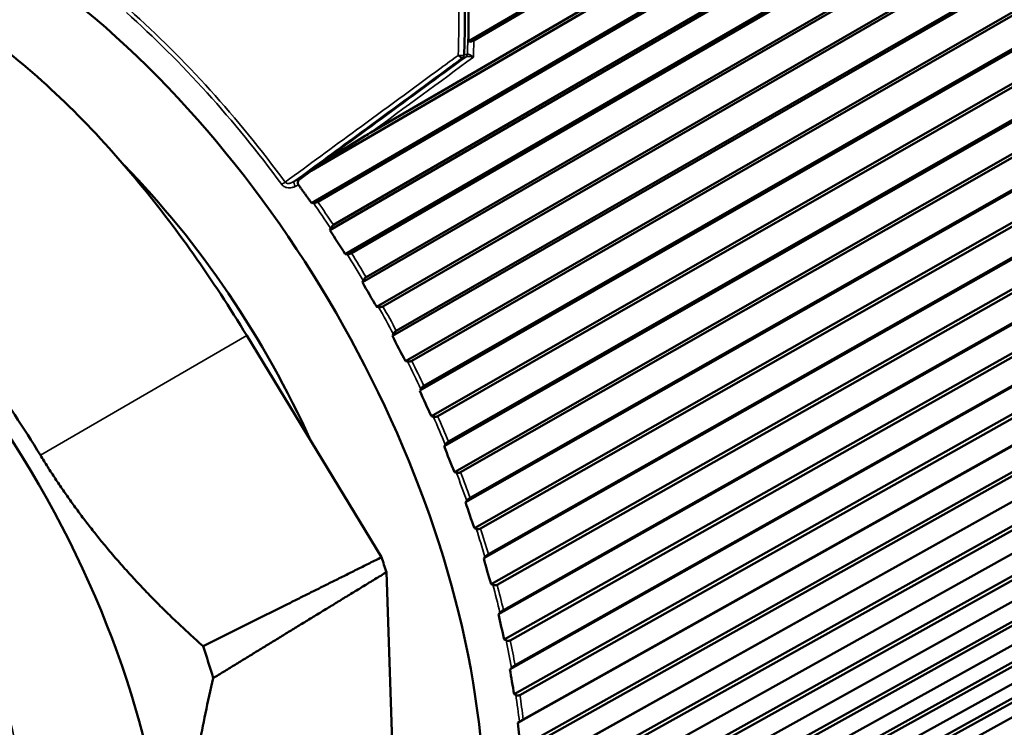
# Model space of a CAD drawing. Header units: millimetres. Extents: x 0 to 2239, y -60 to 841.
# Tile 82 of 151: x 1039.57 to 1048.22, y 182.72 to 188.94. Entities that reach past the tile are written whole.
import ezdxf

# ---------------------------------------------------------------- set-up
doc = ezdxf.new("R2010")
doc.units = ezdxf.units.MM
doc.layers.add('Sichtbar (ISO)', color=7, linetype='Continuous', lineweight=50)
doc.layers.add('Sichtbar schmal (ISO)', color=7, linetype='Continuous', lineweight=35)

msp = doc.modelspace()

# ---------------------------------------------------------------- linework, layer by layer
at = {"layer": 'Sichtbar (ISO)'}
for p, q in [((1043.5108, 188.7482), (1047.814, 191.2624)), ((1047.836, 191.2555), (1043.5593, 188.7569)), ((1042.6544, 187.9478), (1047.9885, 191.0522)), ((1042.1275, 187.6102), (1047.993, 191.0237)), ((1042.1321, 187.3274), (1048.1368, 190.822)), ((1048.1592, 190.8127), (1042.1869, 187.337)), ((1042.324, 187.1345), (1048.3029, 190.6002)), ((1042.2941, 187.0881), (1048.3055, 190.5726)), ((1042.4289, 186.8782), (1048.4403, 190.3627)), ((1048.4629, 190.3511), (1042.4839, 186.8854)), ((1042.5798, 186.6302), (1048.5976, 190.1044)), ((1042.6117, 186.6756), (1048.5969, 190.131)), ((1042.7047, 186.4137), (1048.7225, 189.8879)), ((1048.7451, 189.8739), (1042.7599, 186.4185)), ((1042.8775, 186.2029), (1048.8685, 189.6477)), ((1042.8437, 186.1588), (1048.8672, 189.6224)), ((1042.9578, 185.937), (1048.9813, 189.4006)), ((1049.0039, 189.3845), (1043.0129, 185.9397)), ((1043.0838, 185.677), (1049.1126, 189.1297)), ((1043.1195, 185.7196), (1049.1158, 189.1537)), ((1043.1864, 185.4515), (1049.2152, 188.9042)), ((1049.2375, 188.886), (1043.2413, 185.452)), ((1043.2985, 185.1881), (1049.332, 188.6298)), ((1043.3362, 185.2291), (1049.3371, 188.6522)), ((1043.3889, 184.9605), (1049.4224, 188.4022)), ((1049.4443, 188.3821), (1043.4434, 184.959)), ((1043.4865, 184.6955), (1049.524, 188.1261)), ((1043.526, 184.7347), (1049.5309, 188.1468)), ((1043.564, 184.4673), (1049.6015, 187.8979)), ((1049.6229, 187.876), (1043.6179, 184.4639)), ((1042.0254, 187.5355), (1042.1275, 187.6102)), ((1043.6463, 184.2025), (1049.6873, 187.622)), ((1043.6876, 184.2398), (1049.696, 187.6409)), ((1042.1321, 187.3274), (1042.1487, 187.3279)), ((1043.7104, 183.9752), (1049.7514, 187.3948)), ((1049.7721, 187.3712), (1043.7637, 183.9701)), ((1043.82, 183.7478), (1049.8311, 187.138)), ((1042.3004, 187.1037), (1042.2941, 187.0881)), ((1043.7769, 183.7125), (1049.8207, 187.1211)), ((1042.4289, 186.8782), (1042.4455, 186.8777)), ((1043.8272, 183.4877), (1049.8709, 186.8963)), ((1049.8908, 186.8712), (1043.8796, 183.4811)), ((1042.587, 186.6454), (1042.5798, 186.6302)), ((1043.8774, 183.2288), (1049.9233, 186.6266)), ((1043.9221, 183.2619), (1049.9354, 186.6414)), ((1042.7047, 186.4137), (1042.7214, 186.4122)), ((1043.9135, 183.0081), (1049.9594, 186.4059)), ((1049.9782, 186.3794), (1043.965, 183)), ((1042.7476, 184.2122), (1041.5623, 186.1613)), ((1042.8516, 186.1735), (1042.8437, 186.1588)), ((1043.9471, 182.7548), (1049.9944, 186.142)), ((1043.9934, 182.7856), (1050.0081, 186.1546)), ((1042.9578, 185.937), (1042.9745, 185.9347)), ((1043.9688, 182.5396), (1050.0161, 185.9269)), ((1050.0338, 185.8992), (1044.0192, 182.5304)), ((1043.0925, 185.6911), (1043.0838, 185.677)), ((1043.9856, 182.2936), (1050.0336, 185.6705)), ((1044.0334, 182.3221), (1050.0487, 185.6808)), ((1043.1864, 185.4515), (1043.203, 185.4483)), ((1043.9927, 182.0855), (1050.0407, 185.4625)), ((1050.0572, 185.4338), (1044.0419, 182.0752)), ((1043.3081, 185.2016), (1043.2985, 185.1881)), ((1044.0417, 181.8746), (1050.057, 185.2235)), ((1043.985, 181.6489), (1050.033, 185.0159)), ((1050.0481, 184.9865), (1044.0328, 181.6377)), ((1043.3889, 184.9605), (1043.4053, 184.9565)), ((1044.0183, 181.4461), (1050.0329, 184.7855)), ((1043.4967, 184.7082), (1043.4865, 184.6955)), ((1043.9459, 181.2326), (1049.9931, 184.5902)), ((1050.0067, 184.5602), (1043.9922, 181.2208)), ((1043.564, 184.4673), (1043.5802, 184.4625)), ((1043.9634, 181.0395), (1049.9766, 184.37)), ((1043.6573, 184.2144), (1043.6463, 184.2025)), ((1043.8754, 180.8397), (1049.9213, 184.1883)), ((1049.9333, 184.1579), (1043.9201, 180.8274)), ((1042.9167, 180.3851), (1042.7899, 184.0803)), ((1043.7104, 183.9752), (1043.7263, 183.9698)), ((1043.8773, 180.6577), (1049.8884, 183.9799)), ((1043.7742, 180.4727), (1049.8179, 183.8129)), ((1049.8283, 183.7823), (1043.8173, 180.4602)), ((1043.7886, 183.7236), (1043.7769, 183.7125)), ((1043.7607, 180.3031), (1049.769, 183.6176)), ((1043.8272, 183.4877), (1043.8428, 183.4816)), ((1043.8898, 183.2391), (1043.8774, 183.2288)), ((1043.9135, 183.0081), (1043.9287, 183.0014)), ((1043.9602, 182.7641), (1043.9471, 182.7548))]:
    msp.add_line(p, q, dxfattribs=at)
for centre, major_axis, ratio, start_param, end_param in [((1039.2001, 184.5418), (-3.1481, 5.4526), 0.57735, 2.659775, 6.765393), ((1046.8395, 188.9524), (-3.3125, 5.7374), 0.57735, 1.370751, 1.370752), ((1039.2001, 184.5418), (-2.5315, 4.3847), 0.57735, 4.540765, 5.131256), ((1042.0761, 187.5068), (-0.0649, 0.0007), 0.711535, 5.747186, 6.753351), ((1042.0528, 187.5024), (-0.0312, 0.0297), 0.815441, 6.137172, 6.32764), ((1046.9526, 189.6444), (3.9785, -5.0419), 0.823727, 4.575098, 4.614025), ((1047.2383, 189.1753), (3.2019, -5.5675), 0.826451, 4.694304, 4.733231), ((1047.5012, 188.6932), (2.3573, -5.9743), 0.823599, 4.813461, 4.852389), ((1047.7395, 188.2012), (1.488, -6.2478), 0.815189, 4.928449, 4.967376), ((1047.9517, 187.7029), (0.636, -6.391), 0.80128, 5.035885, 5.074812), ((1048.1363, 187.2015), (-0.1665, -6.4204), 0.781966, 5.133551, 5.172478), ((1038.8658, 184.3488), (-3.0323, 5.2521), 0.57735, 4.342119, 4.365957), ((1048.2921, 186.7005), (-0.8999, -6.3592), 0.757379, 5.220429, 5.259357), ((1048.4179, 186.2034), (-1.5568, -6.231), 0.727687, 5.29646, 5.335387), ((1037.3793, 183.4906), (-2.9864, 5.1726), 0.57735, 4.327975, 4.379525), ((1048.5129, 185.7135), (-2.1377, -6.0564), 0.693094, 5.362208, 5.401136), ((1048.5765, 185.2341), (-2.6485, -5.8511), 0.653835, 5.418564, 5.457492)]:
    msp.add_ellipse(centre, major_axis=major_axis, ratio=ratio, start_param=start_param, end_param=end_param, dxfattribs=at)
msp.add_ellipse((1037.0097, 183.2771), major_axis=(-2.725, 4.7198), ratio=0.57735, dxfattribs=at)
for points, knots in [([(1051.0348, 183.7247), (1051.3882, 183.9287), (1051.6856, 184.2287), (1052.1426, 184.9916), (1052.2997, 185.4575), (1052.4573, 186.511), (1052.4552, 187.1006), (1052.2908, 188.3394), (1052.1282, 188.9886), (1051.6599, 190.2803), (1051.3544, 190.9226), (1050.6315, 192.1363), (1050.2142, 192.7075), (1049.3092, 193.7219), (1048.8216, 194.1649), (1047.8235, 194.8776), (1047.3132, 195.147), (1046.3209, 195.482), (1045.8387, 195.548), (1045.0371, 195.4729), (1044.7043, 195.3696), (1044.4098, 195.1995)], [2.315808, 2.315808, 2.315808, 2.315808, 2.626502, 2.626502, 2.943551, 2.943551, 3.265675, 3.265675, 3.588149, 3.588149, 3.910191, 3.910191, 4.232072, 4.232072, 4.554167, 4.554167, 4.876692, 4.876692, 5.198493, 5.198493, 5.457401, 5.457401, 5.457401, 5.457401]), ([(1050.0559, 184.7531), (1050.1156, 185.3055), (1050.0925, 185.9138), (1049.8853, 187.1824), (1049.701, 187.8426), (1049.1909, 189.1477), (1048.8652, 189.7924), (1048.1054, 191.0023), (1047.6713, 191.5672), (1046.7378, 192.561), (1046.2384, 192.9895), (1045.427, 193.5303), (1045.1203, 193.7006), (1044.816, 193.8354)], [2.98429, 2.98429, 2.98429, 2.98429, 3.306579, 3.306579, 3.62897, 3.62897, 3.950946, 3.950946, 4.272809, 4.272809, 4.594929, 4.594929, 4.78787, 4.78787, 4.78787, 4.78787]), ([(1041.5623, 186.1613), (1041.2636, 186.6524), (1040.937, 187.1187), (1040.1813, 188.0236), (1039.7525, 188.4431), (1039.1002, 188.9263), (1038.8916, 189.0592), (1038.4762, 189.2771), (1038.2695, 189.3622), (1037.6527, 189.5507), (1037.2605, 189.5787), (1036.5801, 189.4747), (1036.2899, 189.3616), (1036.0268, 189.1981)], [0.000001, 0.000001, 0.000001, 0.000001, 0.345055, 0.345055, 0.730328, 0.730328, 0.907196, 0.907196, 1.083674, 1.083674, 1.445653, 1.445653, 1.766605, 1.766605, 1.766605, 1.766605]), ([(1043.5135, 189.0305), (1043.5135, 189.0057), (1043.5132, 188.9807), (1043.5126, 188.9303), (1043.5123, 188.9049), (1043.5121, 188.8794)], [0.00005199, 0.00005199, 0.00005199, 0.00005199, 0.01759008, 0.01759008, 0.03546999, 0.03546999, 0.03546999, 0.03546999]), ([(1043.5108, 188.7482), (1043.511, 188.77), (1043.5112, 188.7922), (1043.5117, 188.8355), (1043.5119, 188.8579), (1043.5121, 188.8794)], [-0.03021106, -0.03021106, -0.03021106, -0.03021106, -0.01512654, -0.01512654, -0.00001175, -0.00001175, -0.00001175, -0.00001175]), ([(1043.5108, 188.7482), (1043.5127, 188.7476), (1043.5149, 188.7471), (1043.5194, 188.7465), (1043.5218, 188.7463), (1043.5278, 188.7464), (1043.5314, 188.7468), (1043.5388, 188.7482), (1043.5425, 188.7493), (1043.5509, 188.7524), (1043.5554, 188.7546), (1043.5593, 188.7569)], [0.00000151, 0.00000151, 0.00000151, 0.00000151, 0.00174682, 0.00174682, 0.00340644, 0.00340644, 0.00562251, 0.00562251, 0.00793206, 0.00793206, 0.01124833, 0.01124833, 0.01124833, 0.01124833]), ([(1039.747, 185.1102), (1039.4555, 185.5897), (1039.1247, 186.0412), (1038.647, 186.582), (1038.5249, 186.7116), (1037.928, 187.3055), (1037.4264, 187.6856), (1036.4215, 188.2175), (1035.9255, 188.3654), (1035.3461, 188.3947), (1035.2287, 188.3922), (1034.7717, 188.3482), (1034.4609, 188.2385), (1034.1935, 188.0574)], [0.000001, 0.000001, 0.000001, 0.000001, 0.336889, 0.336889, 0.448865, 0.448865, 0.874126, 0.874126, 1.299358, 1.299358, 1.410685, 1.410685, 1.745596, 1.745596, 1.745596, 1.745596]), ([(1042.6544, 187.9478), (1042.6374, 187.938), (1042.6203, 187.9278), (1042.5411, 187.8804), (1042.4778, 187.8408), (1042.3169, 187.7379), (1042.2194, 187.6732), (1042.1275, 187.6102)], [-0.567598, -0.567598, -0.567598, -0.567598, -0.5540612, -0.5540612, -0.5052282, -0.5052282, -0.4297385, -0.4297385, -0.4297385, -0.4297385]), ([(1042.1487, 187.3279), (1042.15, 187.328), (1042.1512, 187.328), (1042.1589, 187.3285), (1042.1667, 187.3296), (1042.1777, 187.3327), (1042.1831, 187.3348), (1042.1869, 187.337)], [-0.007986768, -0.007986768, -0.007986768, -0.007986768, -0.00724657, -0.00724657, -0.003321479, -0.003321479, -0.000173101, -0.000173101, -0.000173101, -0.000173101]), ([(1042.324, 187.1345), (1042.3201, 187.1322), (1042.3159, 187.1285), (1042.3086, 187.1199), (1042.3046, 187.1131), (1042.3014, 187.1061), (1042.3009, 187.1049), (1042.3004, 187.1037)], [-0.071182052, -0.071182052, -0.071182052, -0.071182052, -0.068033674, -0.068033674, -0.064108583, -0.064108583, -0.063368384, -0.063368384, -0.063368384, -0.063368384]), ([(1042.4455, 186.8777), (1042.4468, 186.8777), (1042.4481, 186.8777), (1042.4558, 186.8777), (1042.4636, 186.8785), (1042.4747, 186.8812), (1042.4801, 186.8832), (1042.4839, 186.8854)], [-0.007986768, -0.007986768, -0.007986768, -0.007986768, -0.00724657, -0.00724657, -0.003321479, -0.003321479, -0.000173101, -0.000173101, -0.000173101, -0.000173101]), ([(1042.6117, 186.6756), (1042.6079, 186.6733), (1042.6035, 186.6696), (1042.5959, 186.6612), (1042.5916, 186.6546), (1042.5881, 186.6477), (1042.5875, 186.6466), (1042.587, 186.6454)], [-0.071182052, -0.071182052, -0.071182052, -0.071182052, -0.068033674, -0.068033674, -0.064108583, -0.064108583, -0.063368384, -0.063368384, -0.063368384, -0.063368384]), ([(1042.7214, 186.4122), (1042.7227, 186.4121), (1042.724, 186.412), (1042.7317, 186.4117), (1042.7395, 186.4121), (1042.7507, 186.4144), (1042.756, 186.4163), (1042.7599, 186.4185)], [-0.007986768, -0.007986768, -0.007986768, -0.007986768, -0.00724657, -0.00724657, -0.003321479, -0.003321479, -0.000173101, -0.000173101, -0.000173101, -0.000173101]), ([(1042.8775, 186.2029), (1042.8736, 186.2006), (1042.8692, 186.197), (1042.8613, 186.1887), (1042.8567, 186.1824), (1042.8528, 186.1757), (1042.8522, 186.1746), (1042.8516, 186.1735)], [-0.071182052, -0.071182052, -0.071182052, -0.071182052, -0.068033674, -0.068033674, -0.064108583, -0.064108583, -0.063368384, -0.063368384, -0.063368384, -0.063368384]), ([(1042.9745, 185.9347), (1042.9758, 185.9345), (1042.977, 185.9344), (1042.9848, 185.9336), (1042.9926, 185.9337), (1043.0037, 185.9357), (1043.0091, 185.9375), (1043.0129, 185.9397)], [-0.007986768, -0.007986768, -0.007986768, -0.007986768, -0.00724657, -0.00724657, -0.003321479, -0.003321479, -0.000173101, -0.000173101, -0.000173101, -0.000173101]), ([(1043.1195, 185.7196), (1043.1157, 185.7174), (1043.1112, 185.7138), (1043.103, 185.7058), (1043.0981, 185.6996), (1043.0939, 185.6932), (1043.0932, 185.6922), (1043.0925, 185.6911)], [-0.071182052, -0.071182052, -0.071182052, -0.071182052, -0.068033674, -0.068033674, -0.064108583, -0.064108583, -0.063368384, -0.063368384, -0.063368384, -0.063368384]), ([(1043.203, 185.4483), (1043.2042, 185.4481), (1043.2055, 185.4479), (1043.2132, 185.4467), (1043.221, 185.4465), (1043.2321, 185.4482), (1043.2374, 185.4499), (1043.2413, 185.452)], [-0.007986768, -0.007986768, -0.007986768, -0.007986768, -0.00724657, -0.00724657, -0.003321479, -0.003321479, -0.000173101, -0.000173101, -0.000173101, -0.000173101]), ([(1043.3362, 185.2291), (1043.3324, 185.2269), (1043.3278, 185.2234), (1043.3193, 185.2156), (1043.3141, 185.2097), (1043.3095, 185.2036), (1043.3088, 185.2026), (1043.3081, 185.2016)], [-0.071182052, -0.071182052, -0.071182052, -0.071182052, -0.068033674, -0.068033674, -0.064108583, -0.064108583, -0.063368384, -0.063368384, -0.063368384, -0.063368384]), ([(1043.4053, 184.9565), (1043.4066, 184.9562), (1043.4078, 184.9559), (1043.4155, 184.9544), (1043.4232, 184.9539), (1043.4342, 184.9552), (1043.4396, 184.9568), (1043.4434, 184.959)], [-0.007986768, -0.007986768, -0.007986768, -0.007986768, -0.00724657, -0.00724657, -0.003321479, -0.003321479, -0.000173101, -0.000173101, -0.000173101, -0.000173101]), ([(1043.526, 184.7347), (1043.5221, 184.7325), (1043.5175, 184.7291), (1043.5087, 184.7216), (1043.5032, 184.716), (1043.4983, 184.7101), (1043.4975, 184.7092), (1043.4967, 184.7082)], [-0.071182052, -0.071182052, -0.071182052, -0.071182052, -0.068033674, -0.068033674, -0.064108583, -0.064108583, -0.063368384, -0.063368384, -0.063368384, -0.063368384]), ([(1043.5802, 184.4625), (1043.5814, 184.4621), (1043.5826, 184.4618), (1043.5902, 184.46), (1043.5978, 184.4592), (1043.6088, 184.4602), (1043.6141, 184.4617), (1043.6179, 184.4639)], [-0.007986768, -0.007986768, -0.007986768, -0.007986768, -0.00724657, -0.00724657, -0.003321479, -0.003321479, -0.000173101, -0.000173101, -0.000173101, -0.000173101]), ([(1043.6876, 184.2398), (1043.6838, 184.2376), (1043.679, 184.2343), (1043.67, 184.2271), (1043.6642, 184.2217), (1043.659, 184.2163), (1043.6581, 184.2154), (1043.6573, 184.2144)], [-0.071182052, -0.071182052, -0.071182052, -0.071182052, -0.068033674, -0.068033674, -0.064108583, -0.064108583, -0.063368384, -0.063368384, -0.063368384, -0.063368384]), ([(1043.7263, 183.9698), (1043.7275, 183.9693), (1043.7287, 183.969), (1043.7361, 183.9668), (1043.7437, 183.9658), (1043.7546, 183.9665), (1043.7598, 183.968), (1043.7637, 183.9701)], [-0.007986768, -0.007986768, -0.007986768, -0.007986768, -0.00724657, -0.00724657, -0.003321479, -0.003321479, -0.000173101, -0.000173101, -0.000173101, -0.000173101]), ([(1043.82, 183.7478), (1043.8161, 183.7456), (1043.8113, 183.7424), (1043.802, 183.7354), (1043.796, 183.7304), (1043.7904, 183.7253), (1043.7895, 183.7245), (1043.7886, 183.7236)], [-0.071182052, -0.071182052, -0.071182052, -0.071182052, -0.068033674, -0.068033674, -0.064108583, -0.064108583, -0.063368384, -0.063368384, -0.063368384, -0.063368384]), ([(1043.8428, 183.4816), (1043.844, 183.4812), (1043.8451, 183.4807), (1043.8524, 183.4783), (1043.8598, 183.477), (1043.8705, 183.4776), (1043.8758, 183.4789), (1043.8796, 183.4811)], [-0.007986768, -0.007986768, -0.007986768, -0.007986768, -0.00724657, -0.00724657, -0.003321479, -0.003321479, -0.000173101, -0.000173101, -0.000173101, -0.000173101]), ([(1043.9221, 183.2619), (1043.9183, 183.2597), (1043.9134, 183.2566), (1043.9038, 183.25), (1043.8976, 183.2453), (1043.8917, 183.2406), (1043.8908, 183.2398), (1043.8898, 183.2391)], [-0.071182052, -0.071182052, -0.071182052, -0.071182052, -0.068033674, -0.068033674, -0.064108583, -0.064108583, -0.063368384, -0.063368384, -0.063368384, -0.063368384]), ([(1043.9287, 183.0014), (1043.9299, 183.0009), (1043.931, 183.0005), (1043.9381, 182.9978), (1043.9453, 182.9963), (1043.9559, 182.9966), (1043.9611, 182.9979), (1043.965, 183)], [-0.007986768, -0.007986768, -0.007986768, -0.007986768, -0.00724657, -0.00724657, -0.003321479, -0.003321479, -0.000173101, -0.000173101, -0.000173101, -0.000173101]), ([(1043.9934, 182.7856), (1043.9896, 182.7835), (1043.9846, 182.7805), (1043.9748, 182.7742), (1043.9683, 182.7698), (1043.9622, 182.7655), (1043.9612, 182.7648), (1043.9602, 182.7641)], [-0.071182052, -0.071182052, -0.071182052, -0.071182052, -0.068033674, -0.068033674, -0.064108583, -0.064108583, -0.063368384, -0.063368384, -0.063368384, -0.063368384])]:
    msp.add_open_spline(points, degree=3, knots=knots, dxfattribs=at)
msp.add_open_spline([(1043.4744, 188.6301), (1043.4815, 188.8111), (1043.4815, 188.9988), (1043.4758, 189.1959)], degree=3, dxfattribs=at)
for points, weights in [([(1042.018, 187.4864), (1042.074, 187.4063), (1042.1321, 187.3274)], [1.69322830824, 1.69337500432, 1.69312184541]), ([(1041.1777, 183.43), (1040.2901, 184.2172), (1039.747, 185.1102)], [1.2314661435, 1.27927488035, 1.27927488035]), ([(1041.1777, 183.43), (1041.9436, 183.8108), (1042.7476, 184.2122)], [1.00015185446, 1.00025746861, 1.00009121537]), ([(1042.7899, 184.0803), (1042.009, 183.6033), (1041.2678, 183.1491)], [1.00009573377, 1.0002702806, 1.00015667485]), ([(1041.3881, 179.6411), (1040.7748, 181.0914), (1041.2678, 183.1491)], [1.23096562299, 1.32029098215, 1.23096562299])]:
    msp.add_rational_spline(points, weights, degree=2, dxfattribs=at)
at = {"layer": 'Sichtbar schmal (ISO)'}
for p, q in [((1043.4622, 188.6059), (1043.4905, 188.6131)), ((1043.5032, 188.6374), (1043.4744, 188.6301)), ((1042.0208, 187.5352), (1041.9774, 187.5158)), ((1042.018, 187.4864), (1041.9886, 187.4733)), ((1041.5623, 186.1613), (1039.747, 185.1102))]:
    msp.add_line(p, q, dxfattribs=at)
for centre, major_axis, ratio, start_param, end_param in [((1047.7223, 189.4621), (3.3125, -5.7374), 0.57735, 0, 3.141593), ((1047.9692, 189.6046), (3.2, -5.5426), 0.57735, 0.497864, 2.643729), ((1045.7424, 188.319), (-3.3125, 5.7374), 0.57735, 3.169917, 6.253615), ((1045.6717, 188.2782), (-3.2625, 5.6508), 0.57735, 3.35979, 6.063857), ((1045.6717, 188.2782), (-3.1875, 5.5209), 0.57735, 3.621947, 5.802786), ((1045.6364, 188.2578), (-3.1625, 5.4776), 0.57735, 3.822429, 5.602349), ((1039.3108, 184.6057), (-3.2263, 5.5881), 0.57735, 4.902348, 5.233384), ((1039.3351, 184.6198), (3.2336, -5.6008), 0.57735, 1.760756, 2.091832), ((564.9827, 109.2699), (-699.0776, -352.3917), 0.22896, 2.200768, 2.203613), ((721.0393, -188.0386), (641.31, 552.1142), 0.10875, 0.953023, 0.954638), ((1043.4403, 188.6494), (0.05, -0.0015), 0.508584, 4.352953, 5.481031), ((1043.4403, 188.6494), (0.0296, -0.0403), 0.576945, 4.869844, 5.99905), ((1043.4403, 188.6494), (0.0124, -0.0484), 0.675004, 0.315518, 0.996891), ((1043.4688, 188.6567), (0.0117, -0.0486), 0.684721, 0.325206, 1.006369), ((1041.8808, 187.4887), (0.0403, 0.0296), 0.154173, 0.964187, 1.732132), ((1041.9993, 187.4723), (-0.0205, 0.0456), 0.188087, 0.235263, 1.464823), ((1042.0427, 187.4918), (-0.0205, 0.0456), 0.188087, 0.235257, 0.459441), ((1042.0427, 187.4918), (-0.0296, 0.0403), 0.573471, 5.854154, 5.999928), ((1039.378, 184.6445), (-3.2738, 5.6704), 0.57735, 4.81467, 4.856227), ((1039.4023, 184.6586), (3.2811, -5.6831), 0.57735, 1.675126, 1.712586), ((1039.378, 184.6445), (-3.2738, 5.6704), 0.57735, 4.731997, 4.773554), ((1039.4023, 184.6586), (3.2811, -5.6831), 0.57735, 1.592452, 1.629913), ((1039.378, 184.6445), (-3.2738, 5.6704), 0.57735, 4.649323, 4.69088), ((1039.4023, 184.6586), (3.2811, -5.6831), 0.57735, 1.509779, 1.547239), ((1039.378, 184.6445), (-3.2738, 5.6704), 0.57735, 4.56665, 4.608207), ((1039.4023, 184.6586), (3.2811, -5.6831), 0.57735, 1.427105, 1.464566), ((1039.378, 184.6445), (-3.2738, 5.6704), 0.57735, 4.483976, 4.525533), ((1039.4023, 184.6586), (3.2811, -5.6831), 0.57735, 1.344432, 1.381892), ((1039.378, 184.6445), (-3.2738, 5.6704), 0.57735, 4.401303, 4.44286), ((1039.4023, 184.6586), (3.2811, -5.6831), 0.57735, 1.261758, 1.299219), ((1039.378, 184.6445), (-3.2738, 5.6704), 0.57735, 4.318629, 4.360186), ((1039.4023, 184.6586), (3.2811, -5.6831), 0.57735, 1.179085, 1.216545), ((1039.378, 184.6445), (-3.2738, 5.6704), 0.57735, 4.235956, 4.277513), ((1039.4023, 184.6586), (3.2811, -5.6831), 0.57735, 1.096411, 1.133872), ((1039.378, 184.6445), (-3.2738, 5.6704), 0.57735, 4.153282, 4.194839), ((1039.4023, 184.6586), (3.2811, -5.6831), 0.57735, 1.013738, 1.051198), ((1039.378, 184.6445), (-3.2738, 5.6704), 0.57735, 4.070609, 4.112166), ((1039.4023, 184.6586), (3.2811, -5.6831), 0.57735, 0.931065, 0.968525)]:
    msp.add_ellipse(centre, major_axis=major_axis, ratio=ratio, start_param=start_param, end_param=end_param, dxfattribs=at)
msp.add_ellipse((1037.0097, 183.2771), major_axis=(1.8375, -3.1826), ratio=0.57735, dxfattribs=at)
for points, knots in [([(1043.1981, 190.8321), (1043.2024, 190.8175), (1043.2067, 190.8028), (1043.2109, 190.788), (1043.2337, 190.7075), (1043.2543, 190.6254), (1043.2731, 190.5421), (1043.2941, 190.4485), (1043.3127, 190.3533), (1043.3291, 190.2567), (1043.3476, 190.1481), (1043.3632, 190.0376), (1043.3762, 189.9256), (1043.391, 189.7986), (1043.4024, 189.6696), (1043.4107, 189.5389), (1043.4193, 189.4049), (1043.4245, 189.2691), (1043.4268, 189.1318), (1043.4288, 189.0093), (1043.4284, 188.8855), (1043.4257, 188.7607), (1043.4248, 188.716), (1043.4235, 188.6712), (1043.4219, 188.6262)], [0, 0, 0, 0, 0.0222437, 0.0222437, 0.0222437, 0.1436772, 0.1436772, 0.1436772, 0.2798997, 0.2798997, 0.2798997, 0.4330374, 0.4330374, 0.4330374, 0.6065567, 0.6065567, 0.6065567, 0.7844009, 0.7844009, 0.7844009, 0.9431192, 0.9431192, 0.9431192, 1, 1, 1, 1]), ([(1043.4219, 188.6262), (1043.3718, 188.5894), (1043.3216, 188.5525), (1043.2714, 188.5157), (1043.0236, 188.3338), (1042.7755, 188.152), (1042.5272, 187.9701), (1042.3183, 187.817), (1042.1092, 187.6638), (1041.9, 187.5106)], [0, 0, 0, 0, 0.099022, 0.099022, 0.099022, 0.588225, 0.588225, 0.588225, 1, 1, 1, 1]), ([(1043.4905, 188.6131), (1043.4927, 188.6138), (1043.4951, 188.6144), (1043.4976, 188.6149), (1043.4999, 188.6153), (1043.5022, 188.6156), (1043.5047, 188.6158), (1043.507, 188.616), (1043.5094, 188.6161), (1043.5119, 188.6162), (1043.5144, 188.6162), (1043.517, 188.6162), (1043.5197, 188.6161), (1043.5224, 188.6159), (1043.5252, 188.6157), (1043.5281, 188.6154), (1043.531, 188.615), (1043.5339, 188.6146), (1043.5368, 188.6141), (1043.5398, 188.6136), (1043.5428, 188.6129), (1043.5457, 188.6122), (1043.5488, 188.6115), (1043.5519, 188.6106), (1043.5549, 188.6097)], [0, 0, 0, 0, 0.131453, 0.131453, 0.131453, 0.24794, 0.24794, 0.24794, 0.360431, 0.360431, 0.360431, 0.47739, 0.47739, 0.47739, 0.601048, 0.601048, 0.601048, 0.728824, 0.728824, 0.728824, 0.860587, 0.860587, 0.860587, 1, 1, 1, 1]), ([(1043.5032, 188.6374), (1043.5076, 188.6374), (1043.513, 188.6365), (1043.5183, 188.6346), (1043.5237, 188.6327), (1043.529, 188.63), (1043.5351, 188.6259), (1043.5412, 188.6219), (1043.5481, 188.6164), (1043.5549, 188.6097)], [0, 0, 0, 0, 0.333333, 0.333333, 0.333333, 0.666667, 0.666667, 0.666667, 1, 1, 1, 1]), ([(1041.9774, 187.5158), (1042.1745, 187.6602), (1042.6187, 187.9867), (1043.1155, 188.3504), (1043.412, 188.569), (1043.4622, 188.6059)], [0, 0, 0, 0, 0.397434, 0.898564, 1, 1, 1, 1]), ([(1041.8698, 187.49), (1041.873, 187.4857), (1041.8767, 187.4818), (1041.881, 187.4782), (1041.8853, 187.4746), (1041.8902, 187.4713), (1041.8958, 187.4686), (1041.9014, 187.466), (1041.9076, 187.4639), (1041.9144, 187.4625), (1041.9212, 187.4611), (1041.9286, 187.4604), (1041.9365, 187.4606), (1041.9444, 187.4609), (1041.9528, 187.4619), (1041.9615, 187.464), (1041.9702, 187.4661), (1041.9793, 187.4691), (1041.9886, 187.4733)], [0, 0, 0, 0, 0.166667, 0.166667, 0.166667, 0.333333, 0.333333, 0.333333, 0.5, 0.5, 0.5, 0.666667, 0.666667, 0.666667, 0.833333, 0.833333, 0.833333, 1, 1, 1, 1]), ([(1041.9774, 187.5158), (1041.9731, 187.5134), (1041.9688, 187.5113), (1041.9644, 187.5094), (1041.9604, 187.5076), (1041.9564, 187.506), (1041.9524, 187.5046), (1041.9487, 187.5033), (1041.9451, 187.5023), (1041.9414, 187.5014), (1041.9381, 187.5007), (1041.9347, 187.5001), (1041.9315, 187.4997), (1041.9284, 187.4994), (1041.9254, 187.4993), (1041.9225, 187.4995), (1041.9198, 187.4996), (1041.9172, 187.5), (1041.9147, 187.5006), (1041.9124, 187.5012), (1041.9102, 187.502), (1041.9082, 187.5031), (1041.9065, 187.504), (1041.9048, 187.5052), (1041.9034, 187.5065), (1041.9021, 187.5078), (1041.901, 187.5091), (1041.9, 187.5106)], [0.0000164, 0.0000164, 0.0000164, 0.0000164, 0.14958, 0.14958, 0.14958, 0.286793, 0.286793, 0.286793, 0.4120469, 0.4120469, 0.4120469, 0.5272438, 0.5272438, 0.5272438, 0.6355751, 0.6355751, 0.6355751, 0.7383752, 0.7383752, 0.7383752, 0.8339031, 0.8339031, 0.8339031, 0.9208541, 0.9208541, 0.9208541, 1, 1, 1, 1])]:
    msp.add_open_spline(points, degree=3, knots=knots, dxfattribs=at)
for points in [[(1043.5121, 188.8794), (1043.5103, 188.8397), (1043.5069, 188.7597), (1043.5043, 188.6784), (1043.5032, 188.6374)], [(1043.5549, 188.6097), (1043.5569, 188.6588), (1043.558, 188.708), (1043.5593, 188.7569)]]:
    msp.add_open_spline(points, degree=3, dxfattribs=at)

doc.saveas('drawing.dxf')
